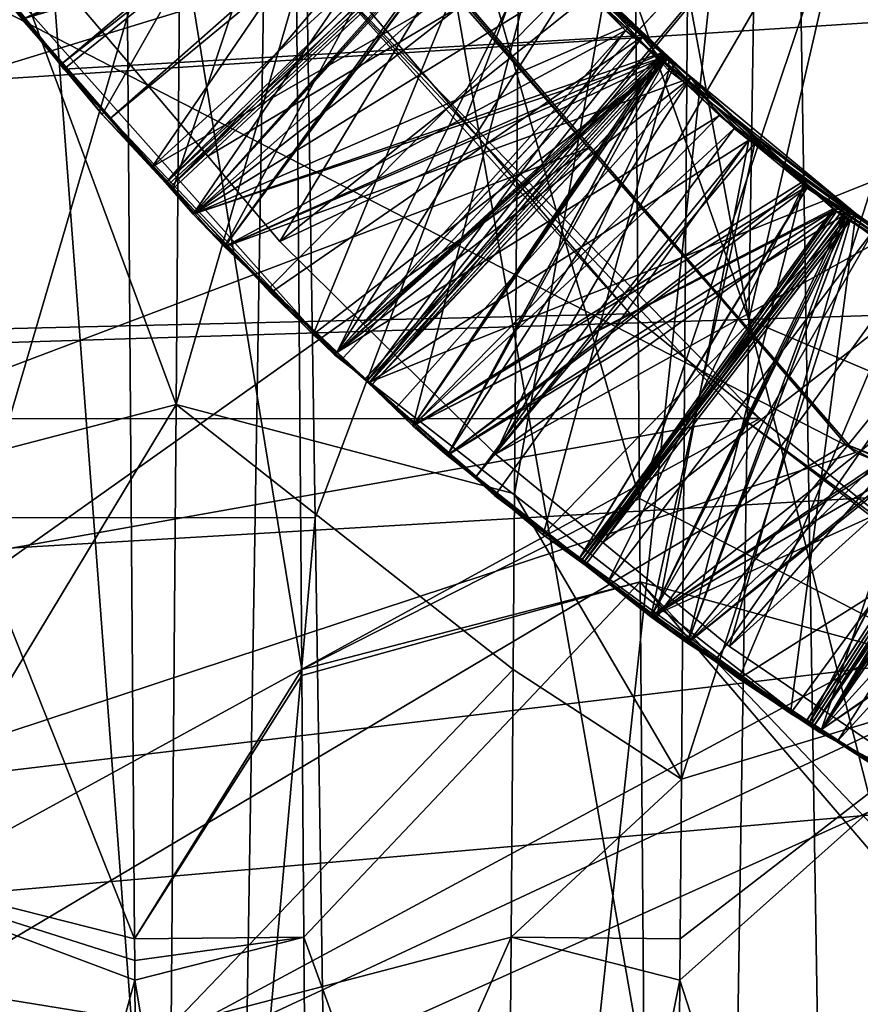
# Model space of a CAD drawing. Extents: x 0 to 200, y 18 to 95.
# Tile 101 of 256: x 71.447 to 71.944, y 45.383 to 45.965. Entities that reach past the tile are written whole.
import ezdxf

# ---------------------------------------------------------------- set-up
doc = ezdxf.new("R2010")
doc.units = 0

msp = doc.modelspace()

# ---------------------------------------------------------------- linework, layer by layer
for points in [[(71.752922, 47.947014, 259.75), (72.999992, 48.667015, 259.75), (72.999992, 45.787018, 259.75)], [(71.752922, 46.507015, 259.75), (71.752922, 47.947014, 259.75), (72.999992, 45.787018, 259.75)], [(71.910217, 47.897816, 35.525063), (71.611313, 47.227016, 36), (71.87812, 45.787487, 35.59948)], [(72.090141, 46.707184, 35.513985), (71.910217, 47.897816, 35.525063), (71.87812, 45.787487, 35.59948)], [(91.499992, 43.477016, 264.504822), (33.5, 47.227016, 263.5), (33.5, 43.477016, 264.504822)], [(91.499992, 47.227016, 263.5), (33.5, 47.227016, 263.5), (91.499992, 43.477016, 264.504822)], [(91.499992, 47.227016, 278.5), (91.499992, 43.477016, 277.495178), (33.5, 43.477016, 277.495178)], [(33.5, 47.227016, 278.5), (91.499992, 47.227016, 278.5), (33.5, 43.477016, 277.495178)], [(118.275154, 47.227016, 282.913177), (34.499989, 47.227016, 282.913177), (34.840733, 44.638824, 282.572418)], [(117.93441, 44.638824, 282.572418), (118.275154, 47.227016, 282.913177), (34.840733, 44.638824, 282.572418)], [(98.275146, 47.227016, 262.913177), (98.615891, 44.638824, 263.253906), (54.159252, 44.638824, 263.253906)], [(54.499992, 47.227016, 262.913177), (98.275146, 47.227016, 262.913177), (54.159252, 44.638824, 263.253906)], [(59.876041, 45.735664, 34.147179), (77.999992, 47.227016, 34), (77.999992, 43.96973, 34.450539)], [(59.999084, 47.070038, 34.001026), (77.999992, 47.227016, 34), (59.876041, 45.735664, 34.147179)], [(77.999992, 47.227016, 58), (59.879162, 45.749619, 57.857403), (77.999992, 43.96973, 57.549461)], [(77.999992, 47.227016, 58), (59.999996, 47.227016, 57.999981), (59.879162, 45.749619, 57.857403)], [(122.799995, 44.077702, 284.641174), (66.999992, 47.227016, 285), (66.999992, 44.077702, 284.641174)], [(122.799995, 47.227016, 285), (66.999992, 47.227016, 285), (122.799995, 44.077702, 284.641174)], [(68.999992, 47.227016, 262.75), (76.999992, 43.102016, 263.855286), (68.999992, 43.102016, 263.855286)], [(68.999992, 47.227016, 262.75), (76.999992, 47.227016, 262.75), (76.999992, 43.102016, 263.855286)], [(76.999992, 47.227016, 279.25), (68.999992, 47.227016, 279.25), (68.999992, 43.102016, 278.144714)], [(76.999992, 43.102016, 278.144714), (76.999992, 47.227016, 279.25), (68.999992, 43.102016, 278.144714)], [(69.499992, 47.227016, 281.899994), (74.999992, 47.227016, 281.899994), (69.499992, 44.268314, 281.490784)], [(74.999992, 47.227016, 281.899994), (74.999992, 44.326035, 281.237854), (69.499992, 44.268314, 281.490784)], [(71.611313, 47.227016, 36), (71.600845, 46.569599, 36.021633), (71.87812, 45.787487, 35.59948)], [(71.385971, 47.059006, 36.020214), (71.350555, 44.855007, 36.285393), (71.569328, 44.628239, 36.386425)], [(71.600845, 46.569599, 36.021633), (71.385971, 47.059006, 36.020214), (71.569328, 44.628239, 36.386425)], [(72.090141, 46.707184, 35.513985), (71.87812, 45.787487, 35.59948), (72.074692, 45.70406, 35.681686)], [(71.90168, 46.412975, 55.948936), (72.120453, 46.658791, 55.931633), (72.148376, 44.92104, 55.722553)], [(71.8666, 45.054192, 35.791309), (71.600845, 46.569599, 36.021633), (71.569328, 44.628239, 36.386425)], [(71.87812, 45.787487, 35.59948), (71.600845, 46.569599, 36.021633), (71.8666, 45.054192, 35.791309)], [(71.343918, 46.265179, 35.544235), (71.545898, 46.527771, 35.888931), (71.539658, 45.737431, 35.976738)], [(71.545898, 46.527771, 35.888931), (71.745415, 46.447762, 35.528957), (71.539658, 45.737431, 35.976738)], [(71.974983, 46.131866, 257.75), (71.752922, 46.507015, 257.75), (72.999992, 45.787018, 257.75)], [(71.752922, 46.507015, 259.75), (72.999992, 45.787018, 259.75), (72.999992, 45.787018, 257.75)], [(71.752922, 46.507015, 257.75), (71.752922, 46.507015, 259.75), (72.999992, 45.787018, 257.75)], [(71.539658, 45.737431, 35.976738), (71.745415, 46.447762, 35.528957), (71.739594, 45.684757, 35.617748)], [(71.745415, 46.447762, 35.528957), (71.844002, 46.262394, 35.544403), (71.739594, 45.684757, 35.617748)], [(71.807709, 46.423607, 56.094505), (71.607651, 46.394207, 56.464813), (71.813553, 45.681892, 56.035278)], [(72.008644, 46.262394, 56.455597), (71.807709, 46.423607, 56.094505), (71.813553, 45.681892, 56.035278)], [(71.611877, 46.311573, 56.460629), (71.90168, 46.412975, 55.948936), (71.621826, 45.670509, 56.329384)], [(71.621826, 45.670509, 56.329384), (71.90168, 46.412975, 55.948936), (71.647018, 44.047428, 55.997082)], [(71.90168, 46.412975, 55.948936), (71.937325, 44.217487, 55.536388), (71.647018, 44.047428, 55.997082)], [(71.90168, 46.412975, 55.948936), (72.148376, 44.92104, 55.722553), (71.937325, 44.217487, 55.536388)], [(71.784607, 45.889629, 260.186371), (71.343292, 46.403694, 260.131317), (69.499992, 44.268314, 260.509247)], [(71.343292, 46.403694, 260.131317), (71.784607, 45.889629, 260.186371), (71.783363, 45.889149, 257.0672)], [(71.360741, 46.371063, 257.026184), (71.343292, 46.403694, 260.131317), (71.783363, 45.889149, 257.0672)], [(71.607651, 46.394207, 56.464813), (71.508934, 46.22406, 56.450447), (71.613853, 45.580887, 56.370163)], [(71.813553, 45.681892, 56.035278), (71.607651, 46.394207, 56.464813), (71.613853, 45.580887, 56.370163)], [(71.387451, 46.381474, 260.283295), (71.527489, 46.140526, 260.305878), (69.199997, 45.729092, 260.354858)], [(71.360741, 46.371063, 257.026184), (71.783363, 45.889149, 257.0672), (66.999992, 44.077702, 257.358826)], [(71.416016, 46.172382, 56.441994), (71.611877, 46.311573, 56.460629), (71.423828, 45.670628, 56.332161)], [(71.423828, 45.670628, 56.332161), (71.611877, 46.311573, 56.460629), (71.621826, 45.670509, 56.329384)], [(71.529762, 46.142277, 262.318909), (71.425049, 46.305069, 262.298706), (69.199997, 45.254108, 262.475311)], [(71.343918, 46.265179, 35.544235), (71.539658, 45.737431, 35.976738), (71.339485, 45.685345, 35.621773)], [(71.739594, 45.684757, 35.617748), (71.844002, 46.262394, 35.544403), (71.838295, 45.516174, 35.644672)], [(72.008644, 46.262394, 56.455597), (71.813553, 45.681892, 56.035278), (72.013878, 45.578186, 56.363663)], [(71.844002, 46.262394, 35.544403), (72.042961, 46.153862, 35.90345), (71.838295, 45.516174, 35.644672)], [(71.508934, 46.22406, 56.450447), (71.309006, 46.25798, 56.088478), (71.311554, 45.933651, 56.070721)], [(71.508934, 46.22406, 56.450447), (71.311554, 45.933651, 56.070721), (71.515076, 45.421894, 56.342659)], [(71.613853, 45.580887, 56.370163), (71.508934, 46.22406, 56.450447), (71.515076, 45.421894, 56.342659)], [(72.042961, 46.153862, 35.90345), (72.038368, 45.576675, 36.007771), (71.838295, 45.516174, 35.644672)], [(71.430466, 45.990623, 258.665924), (71.631844, 46.147556, 258.517456), (71.495834, 45.908875, 258.671753)], [(71.495834, 45.908875, 258.671753), (71.631844, 46.147556, 258.517456), (71.537773, 45.865154, 258.67511)], [(71.631844, 46.147556, 258.517456), (71.729202, 46.043434, 258.526581), (71.537773, 45.865154, 258.67511)], [(71.624405, 45.995132, 262.337158), (71.529762, 46.142277, 262.318909), (69.199997, 45.254108, 262.475311)], [(71.527489, 46.140526, 260.305878), (71.569809, 46.067707, 260.312683), (69.199997, 45.729092, 260.354858)], [(71.974983, 46.131866, 262.75), (71.405266, 46.022911, 262.25), (71.633308, 45.766815, 262.25)], [(71.485527, 45.970089, 258.218109), (71.974983, 46.131866, 257.75), (71.558289, 45.884098, 258.222137)], [(71.558289, 45.884098, 258.222137), (71.974983, 46.131866, 257.75), (71.600876, 45.833755, 258.224518)], [(71.600876, 45.833755, 258.224518), (71.974983, 46.131866, 257.75), (71.650383, 45.784985, 258.22699)], [(71.974983, 46.131866, 262.75), (71.633308, 45.766815, 262.25), (71.653961, 45.750744, 262.25)], [(71.650383, 45.784985, 258.22699), (71.974983, 46.131866, 257.75), (71.670235, 45.765423, 258.227997)], [(72.18998, 45.964527, 262.75), (71.974983, 46.131866, 262.75), (71.653961, 45.750744, 262.25)], [(71.670235, 45.765423, 258.227997), (71.974983, 46.131866, 257.75), (71.728302, 45.708218, 258.230896)], [(71.974983, 46.131866, 257.75), (72.18998, 45.964527, 257.75), (71.728302, 45.708218, 258.230896)], [(71.405716, 46.023106, 262.163666), (71.668549, 46.104275, 262.021088), (71.471306, 45.938072, 262.169647)], [(71.677689, 46.101013, 261.849487), (71.43158, 45.986023, 261.697083), (71.525398, 45.877846, 261.705078)], [(71.668549, 46.104275, 262.021088), (71.673409, 46.097496, 262.021637), (71.471306, 45.938072, 262.169647)], [(71.717216, 46.05312, 261.853455), (71.677689, 46.101013, 261.849487), (71.525398, 45.877846, 261.705078)], [(71.471306, 45.938072, 262.169647), (71.673409, 46.097496, 262.021637), (71.473282, 45.935501, 262.16983)], [(71.673409, 46.097496, 262.021637), (71.815994, 45.955437, 262.034515), (71.473282, 45.935501, 262.16983)], [(71.673409, 46.097496, 262.021637), (71.717216, 46.05312, 261.853455), (71.815994, 45.955437, 262.034515)], [(71.700829, 46.071583, 261.151886), (71.43158, 45.986023, 260.997101), (71.54966, 45.849869, 261.007141)], [(71.448364, 45.965096, 261.467651), (71.692741, 46.075516, 261.323517), (71.500641, 45.906422, 261.472015)], [(71.692741, 46.075516, 261.323517), (71.69767, 46.069031, 261.324036), (71.500641, 45.906422, 261.472015)], [(71.742332, 46.020367, 261.156097), (71.700829, 46.071583, 261.151886), (71.54966, 45.849869, 261.007141)], [(71.569809, 46.067707, 260.312683), (71.807953, 45.79097, 260.346344), (69.199997, 45.729092, 260.354858)], [(71.702461, 46.066372, 260.452332), (71.43158, 45.986023, 260.297089), (71.533592, 45.868393, 260.305786)], [(71.448364, 45.965096, 260.767639), (71.701004, 46.065247, 260.624359), (71.534111, 45.868866, 260.774841)], [(71.500641, 45.906422, 261.472015), (71.69767, 46.069031, 261.324036), (71.568268, 45.830536, 261.477692)], [(71.717384, 46.04715, 260.453918), (71.702461, 46.066372, 260.452332), (71.533592, 45.868393, 260.305786)], [(71.701004, 46.065247, 260.624359), (71.723175, 46.044281, 260.626312), (71.534111, 45.868866, 260.774841)], [(71.69767, 46.069031, 261.324036), (71.843842, 45.930458, 261.336914), (71.568268, 45.830536, 261.477692)], [(71.569809, 46.067707, 260.312683), (71.624405, 45.995132, 262.337158), (71.807953, 45.79097, 260.346344)], [(71.69767, 46.069031, 261.324036), (71.775513, 45.988968, 261.159027), (71.843842, 45.930458, 261.336914)], [(71.75354, 46.009117, 261.857117), (71.717216, 46.05312, 261.853455), (71.525398, 45.877846, 261.705078)], [(71.717216, 46.05312, 261.853455), (71.75354, 46.009117, 261.857117), (71.815994, 45.955437, 262.034515)], [(71.715721, 46.049755, 259.053711), (71.43158, 45.986023, 258.897095), (71.535904, 45.865738, 258.905975)], [(71.448364, 45.965096, 259.367645), (71.715363, 46.049473, 259.225708), (71.536453, 45.866241, 259.375031)], [(71.721924, 46.042976, 260.454285), (71.717384, 46.04715, 260.453918), (71.533592, 45.868393, 260.305786)], [(71.719322, 46.045135, 259.054077), (71.715721, 46.049755, 259.053711), (71.535904, 45.865738, 258.905975)], [(71.715363, 46.049473, 259.225708), (71.724396, 46.04113, 259.226501), (71.536453, 45.866241, 259.375031)], [(71.722664, 46.0415, 259.754395), (71.43158, 45.986023, 259.597107), (71.534752, 45.867058, 259.605896)], [(71.448364, 45.965096, 260.067657), (71.727005, 46.045403, 259.926392), (71.535278, 45.86755, 260.074951)], [(71.721924, 46.042976, 260.454285), (71.533592, 45.868393, 260.305786), (71.54966, 45.849869, 260.307159)], [(71.534111, 45.868866, 260.774841), (71.723175, 46.044281, 260.626312), (71.568268, 45.830536, 260.777679)], [(71.722664, 46.0415, 259.754395), (71.534752, 45.867058, 259.605896), (71.54966, 45.849869, 259.607147)], [(71.535278, 45.86755, 260.074951), (71.727005, 46.045403, 259.926392), (71.568268, 45.830536, 260.077698)], [(71.724068, 46.040779, 259.054504), (71.719322, 46.045135, 259.054077), (71.535904, 45.865738, 258.905975)], [(71.536453, 45.866241, 259.375031), (71.724396, 46.04113, 259.226501), (71.568268, 45.830536, 259.377686)], [(71.537773, 45.865154, 258.67511), (71.729202, 46.043434, 258.526581), (71.620598, 45.77882, 258.681793)], [(71.827873, 45.945602, 260.463501), (71.721924, 46.042976, 260.454285), (71.54966, 45.849869, 260.307159)], [(71.808853, 45.962372, 259.761871), (71.722664, 46.0415, 259.754395), (71.54966, 45.849869, 259.607147)], [(71.727005, 46.045403, 259.926392), (71.805168, 45.958366, 259.933899), (71.568268, 45.830536, 260.077698)], [(71.723175, 46.044281, 260.626312), (71.827782, 45.94537, 260.635498), (71.568268, 45.830536, 260.777679)], [(71.724396, 46.04113, 259.226501), (71.830139, 45.943485, 259.235718), (71.568268, 45.830536, 259.377686)], [(71.729202, 46.043434, 258.526581), (71.827492, 45.938324, 258.535797), (71.620598, 45.77882, 258.681793)], [(71.723175, 46.044281, 260.626312), (71.721924, 46.042976, 260.454285), (71.827782, 45.94537, 260.635498)], [(71.721924, 46.042976, 260.454285), (71.827873, 45.945602, 260.463501), (71.827782, 45.94537, 260.635498)], [(71.727005, 46.045403, 259.926392), (71.722664, 46.0415, 259.754395), (71.805168, 45.958366, 259.933899)], [(71.722664, 46.0415, 259.754395), (71.808853, 45.962372, 259.761871), (71.805168, 45.958366, 259.933899)], [(71.724396, 46.04113, 259.226501), (71.724068, 46.040779, 259.054504), (71.830139, 45.943485, 259.235718)], [(71.729202, 46.043434, 258.526581), (71.724724, 46.039242, 258.354584), (71.827492, 45.938324, 258.535797)], [(71.724724, 46.039242, 258.354584), (71.485527, 45.970089, 258.218109), (71.558289, 45.884098, 258.222137)], [(71.724068, 46.040779, 259.054504), (71.535904, 45.865738, 258.905975), (71.54966, 45.849869, 258.907166)], [(71.830132, 45.943501, 259.06369), (71.724068, 46.040779, 259.054504), (71.54966, 45.849869, 258.907166)], [(71.724724, 46.039242, 258.354584), (71.558289, 45.884098, 258.222137), (71.600876, 45.833755, 258.224518)], [(71.83091, 45.942104, 258.3638), (71.724724, 46.039242, 258.354584), (71.600876, 45.833755, 258.224518)], [(71.724068, 46.040779, 259.054504), (71.830132, 45.943501, 259.06369), (71.830139, 45.943485, 259.235718)], [(71.724724, 46.039242, 258.354584), (71.83091, 45.942104, 258.3638), (71.827492, 45.938324, 258.535797)], [(71.405266, 46.022911, 262.25), (71.405716, 46.023106, 262.163666), (71.471306, 45.938072, 262.169647)], [(71.405266, 46.022911, 262.25), (71.473282, 45.935501, 262.16983), (71.633308, 45.766815, 262.25)], [(71.405266, 46.022911, 262.25), (71.471306, 45.938072, 262.169647), (71.473282, 45.935501, 262.16983)], [(71.775513, 45.988968, 261.159027), (71.742332, 46.020367, 261.156097), (71.54966, 45.849869, 261.007141)], [(71.75354, 46.009117, 261.857117), (71.525398, 45.877846, 261.705078), (71.54966, 45.849869, 261.707153)], [(71.75354, 46.009117, 261.857117), (71.54966, 45.849869, 261.707153), (71.634583, 45.768143, 261.713715)], [(71.75354, 46.009117, 261.857117), (71.634583, 45.768143, 261.713715), (71.679527, 45.724899, 261.717194)], [(71.869431, 45.900551, 261.867279), (71.75354, 46.009117, 261.857117), (71.679527, 45.724899, 261.717194)], [(71.815994, 45.955437, 262.034515), (71.75354, 46.009117, 261.857117), (71.869431, 45.900551, 261.867279)], [(71.874214, 45.729443, 262.37912), (71.624405, 45.995132, 262.337158), (69.199997, 45.254108, 262.475311)], [(71.624405, 45.995132, 262.337158), (71.874214, 45.729443, 262.37912), (71.884659, 45.729164, 260.355377)], [(71.807953, 45.79097, 260.346344), (71.624405, 45.995132, 262.337158), (71.884659, 45.729164, 260.355377)], [(71.43158, 45.986023, 258.897095), (71.430466, 45.990623, 258.665924), (71.495834, 45.908875, 258.671753)], [(71.775513, 45.988968, 261.159027), (71.54966, 45.849869, 261.007141), (71.594894, 45.806335, 261.010651)], [(71.775513, 45.988968, 261.159027), (71.594894, 45.806335, 261.010651), (71.634583, 45.768143, 261.013702)], [(71.860863, 45.908176, 261.166534), (71.775513, 45.988968, 261.159027), (71.634583, 45.768143, 261.013702)], [(71.843842, 45.930458, 261.336914), (71.775513, 45.988968, 261.159027), (71.860863, 45.908176, 261.166534)], [(71.43158, 45.986023, 260.997101), (71.534111, 45.868866, 260.774841), (71.54966, 45.849869, 261.007141)], [(71.43158, 45.986023, 258.897095), (71.495834, 45.908875, 258.671753), (71.535904, 45.865738, 258.905975)], [(71.43158, 45.986023, 259.597107), (71.448364, 45.965096, 259.367645), (71.534752, 45.867058, 259.605896)], [(71.43158, 45.986023, 260.297089), (71.448364, 45.965096, 260.067657), (71.533592, 45.868393, 260.305786)], [(71.43158, 45.986023, 260.997101), (71.448364, 45.965096, 260.767639), (71.534111, 45.868866, 260.774841)], [(71.43158, 45.986023, 261.697083), (71.448364, 45.965096, 261.467651), (71.525398, 45.877846, 261.705078)], [(71.534752, 45.867058, 259.605896), (71.448364, 45.965096, 259.367645), (71.536453, 45.866241, 259.375031)], [(71.533592, 45.868393, 260.305786), (71.448364, 45.965096, 260.067657), (71.535278, 45.86755, 260.074951)], [(71.448364, 45.965096, 261.467651), (71.500641, 45.906422, 261.472015), (71.525398, 45.877846, 261.705078)], [(71.808853, 45.962372, 259.761871), (71.54966, 45.849869, 259.607147), (71.634583, 45.768143, 259.613708)], [(71.828667, 45.94418, 259.763611), (71.808853, 45.962372, 259.761871), (71.634583, 45.768143, 259.613708)], [(72.18998, 45.964527, 262.75), (71.653961, 45.750744, 262.25), (71.919975, 45.543697, 262.25)], [(71.728302, 45.708218, 258.230896), (72.18998, 45.964527, 257.75), (71.791893, 45.655998, 258.233826)], [(71.791893, 45.655998, 258.233826), (72.18998, 45.964527, 257.75), (71.866768, 45.594517, 258.237274)], [(71.805168, 45.958366, 259.933899), (71.808853, 45.962372, 259.761871), (71.826164, 45.941673, 259.935608)], [(71.808853, 45.962372, 259.761871), (71.828667, 45.94418, 259.763611), (71.826164, 45.941673, 259.935608)], [(71.866768, 45.594517, 258.237274), (72.18998, 45.964527, 257.75), (71.922493, 45.556622, 258.239655)], [(72.18998, 45.964527, 262.75), (71.919975, 45.543697, 262.25), (71.948357, 45.528938, 262.25)], [(71.922493, 45.556622, 258.239655), (72.18998, 45.964527, 257.75), (71.926559, 45.55386, 258.239838)], [(71.926559, 45.55386, 258.239838), (72.18998, 45.964527, 257.75), (72.015167, 45.493607, 258.243622)], [(71.473282, 45.935501, 262.16983), (71.815994, 45.955437, 262.034515), (71.595383, 45.803486, 262.17984)], [(71.568268, 45.830536, 260.077698), (71.805168, 45.958366, 259.933899), (71.634705, 45.768299, 260.082764)], [(71.595383, 45.803486, 262.17984), (71.815994, 45.955437, 262.034515), (71.638176, 45.764816, 262.183044)], [(71.634705, 45.768299, 260.082764), (71.805168, 45.958366, 259.933899), (71.652695, 45.751442, 260.084137)], [(71.638176, 45.764816, 262.183044), (71.815994, 45.955437, 262.034515), (71.653984, 45.750526, 262.184235)], [(71.805168, 45.958366, 259.933899), (71.826164, 45.941673, 259.935608), (71.652695, 45.751442, 260.084137)], [(71.815994, 45.955437, 262.034515), (71.87812, 45.893539, 262.040131), (71.653984, 45.750526, 262.184235)], [(71.815994, 45.955437, 262.034515), (71.869431, 45.900551, 261.867279), (71.87812, 45.893539, 262.040131)], [(71.827873, 45.945602, 260.463501), (71.54966, 45.849869, 260.307159), (71.634583, 45.768143, 260.313721)], [(71.830132, 45.943501, 259.06369), (71.54966, 45.849869, 258.907166), (71.634583, 45.768143, 258.913696)], [(71.568268, 45.830536, 260.777679), (71.827782, 45.94537, 260.635498), (71.634705, 45.768299, 260.782776)], [(71.568268, 45.830536, 259.377686), (71.830139, 45.943485, 259.235718), (71.634705, 45.768299, 259.382751)], [(71.827873, 45.945602, 260.463501), (71.634583, 45.768143, 260.313721), (71.65107, 45.752281, 260.314972)], [(71.828667, 45.94418, 259.763611), (71.634583, 45.768143, 259.613708), (71.652344, 45.751049, 259.615082)], [(71.830132, 45.943501, 259.06369), (71.634583, 45.768143, 258.913696), (71.653618, 45.749825, 258.915192)], [(71.634705, 45.768299, 260.782776), (71.827782, 45.94537, 260.635498), (71.651398, 45.752655, 260.784027)], [(71.634705, 45.768299, 259.382751), (71.830139, 45.943485, 259.235718), (71.653976, 45.750237, 259.384247)], [(71.827873, 45.945602, 260.463501), (71.65107, 45.752281, 260.314972), (71.679527, 45.724899, 260.3172)], [(71.651398, 45.752655, 260.784027), (71.827782, 45.94537, 260.635498), (71.699791, 45.707317, 260.78775)], [(71.828667, 45.94418, 259.763611), (71.652344, 45.751049, 259.615082), (71.679527, 45.724899, 259.617188)], [(71.830132, 45.943501, 259.06369), (71.653618, 45.749825, 258.915192), (71.679527, 45.724899, 258.917175)], [(71.653976, 45.750237, 259.384247), (71.830139, 45.943485, 259.235718), (71.699791, 45.707317, 259.387756)], [(71.91346, 45.866951, 260.470947), (71.827873, 45.945602, 260.463501), (71.679527, 45.724899, 260.3172)], [(71.927948, 45.853027, 259.772247), (71.828667, 45.94418, 259.763611), (71.679527, 45.724899, 259.617188)], [(71.929092, 45.852734, 259.072296), (71.830132, 45.943501, 259.06369), (71.679527, 45.724899, 258.917175)], [(71.827782, 45.94537, 260.635498), (71.912186, 45.865562, 260.642944), (71.699791, 45.707317, 260.78775)], [(71.830139, 45.943485, 259.235718), (71.928787, 45.852398, 259.244293), (71.699791, 45.707317, 259.387756)], [(71.826164, 45.941673, 259.935608), (71.828667, 45.94418, 259.763611), (71.927948, 45.853027, 259.772247)], [(71.827782, 45.94537, 260.635498), (71.827873, 45.945602, 260.463501), (71.912186, 45.865562, 260.642944)], [(71.827873, 45.945602, 260.463501), (71.91346, 45.866951, 260.470947), (71.912186, 45.865562, 260.642944)], [(71.830139, 45.943485, 259.235718), (71.830132, 45.943501, 259.06369), (71.928787, 45.852398, 259.244293)], [(71.830132, 45.943501, 259.06369), (71.929092, 45.852734, 259.072296), (71.928787, 45.852398, 259.244293)], [(71.83091, 45.942104, 258.3638), (71.600876, 45.833755, 258.224518), (71.650383, 45.784985, 258.22699)], [(71.620598, 45.77882, 258.681793), (71.827492, 45.938324, 258.535797), (71.633781, 45.767353, 258.68277)], [(71.633781, 45.767353, 258.68277), (71.827492, 45.938324, 258.535797), (71.655022, 45.748871, 258.684326)], [(71.83091, 45.942104, 258.3638), (71.650383, 45.784985, 258.22699), (71.670235, 45.765423, 258.227997)], [(71.652695, 45.751442, 260.084137), (71.826164, 45.941673, 259.935608), (71.699791, 45.707317, 260.087738)], [(71.827492, 45.938324, 258.535797), (71.830864, 45.934727, 258.536133), (71.655022, 45.748871, 258.684326)], [(71.834557, 45.938766, 258.364136), (71.83091, 45.942104, 258.3638), (71.670235, 45.765423, 258.227997)], [(71.834557, 45.938766, 258.364136), (71.670235, 45.765423, 258.227997), (71.728302, 45.708218, 258.230896)], [(71.826164, 45.941673, 259.935608), (71.938843, 45.852074, 259.944824), (71.699791, 45.707317, 260.087738)], [(71.929871, 45.851582, 258.372375), (71.834557, 45.938766, 258.364136), (71.728302, 45.708218, 258.230896)], [(71.826164, 45.941673, 259.935608), (71.927948, 45.853027, 259.772247), (71.938843, 45.852074, 259.944824)], [(71.827492, 45.938324, 258.535797), (71.83091, 45.942104, 258.3638), (71.830864, 45.934727, 258.536133)], [(71.83091, 45.942104, 258.3638), (71.834557, 45.938766, 258.364136), (71.830864, 45.934727, 258.536133)], [(71.830864, 45.934727, 258.536133), (71.834557, 45.938766, 258.364136), (71.941292, 45.850399, 258.545013)], [(71.834557, 45.938766, 258.364136), (71.929871, 45.851582, 258.372375), (71.941292, 45.850399, 258.545013)], [(71.311554, 45.933651, 56.070721), (71.315247, 45.472443, 55.982044), (71.515076, 45.421894, 56.342659)], [(71.473282, 45.935501, 262.16983), (71.595383, 45.803486, 262.17984), (71.633308, 45.766815, 262.25)], [(71.655022, 45.748871, 258.684326), (71.830864, 45.934727, 258.536133), (71.756569, 45.660522, 258.691833)], [(71.830864, 45.934727, 258.536133), (71.941292, 45.850399, 258.545013), (71.756569, 45.660522, 258.691833)], [(71.568268, 45.830536, 261.477692), (71.843842, 45.930458, 261.336914), (71.634705, 45.768299, 261.482758)], [(71.634705, 45.768299, 261.482758), (71.843842, 45.930458, 261.336914), (71.669739, 45.73547, 261.485443)], [(71.669739, 45.73547, 261.485443), (71.843842, 45.930458, 261.336914), (71.699791, 45.707317, 261.487732)], [(71.843842, 45.930458, 261.336914), (71.910156, 45.867596, 261.342773), (71.699791, 45.707317, 261.487732)], [(71.843842, 45.930458, 261.336914), (71.860863, 45.908176, 261.166534), (71.910156, 45.867596, 261.342773)], [(71.535904, 45.865738, 258.905975), (71.495834, 45.908875, 258.671753), (71.537773, 45.865154, 258.67511)], [(71.860863, 45.908176, 261.166534), (71.634583, 45.768143, 261.013702), (71.679527, 45.724899, 261.017181)], [(71.912422, 45.870693, 261.170624), (71.860863, 45.908176, 261.166534), (71.679527, 45.724899, 261.017181)], [(71.860863, 45.908176, 261.166534), (71.912422, 45.870693, 261.170624), (71.910156, 45.867596, 261.342773)], [(71.54966, 45.849869, 261.707153), (71.500641, 45.906422, 261.472015), (71.568268, 45.830536, 261.477692)], [(71.525398, 45.877846, 261.705078), (71.500641, 45.906422, 261.472015), (71.54966, 45.849869, 261.707153)], [(71.869431, 45.900551, 261.867279), (71.679527, 45.724899, 261.717194), (71.716873, 45.694935, 261.719849)], [(71.878502, 45.894051, 261.867981), (71.869431, 45.900551, 261.867279), (71.716873, 45.694935, 261.719849)], [(71.869431, 45.900551, 261.867279), (71.878502, 45.894051, 261.867981), (71.87812, 45.893539, 262.040131)], [(71.653984, 45.750526, 262.184235), (71.87812, 45.893539, 262.040131), (71.728081, 45.683559, 262.189819)], [(71.88166, 45.891785, 261.868225), (71.878502, 45.894051, 261.867981), (71.716873, 45.694935, 261.719849)], [(71.88166, 45.891785, 261.868225), (71.716873, 45.694935, 261.719849), (71.820107, 45.612125, 261.727234)], [(71.728081, 45.683559, 262.189819), (71.87812, 45.893539, 262.040131), (71.823654, 45.611805, 262.196472)], [(72.069283, 45.757256, 261.882996), (71.88166, 45.891785, 261.868225), (71.820107, 45.612125, 261.727234)], [(71.87812, 45.893539, 262.040131), (71.977455, 45.823151, 262.047913), (71.823654, 45.611805, 262.196472)], [(71.87812, 45.893539, 262.040131), (71.878502, 45.894051, 261.867981), (71.88166, 45.891785, 261.868225)], [(71.87812, 45.893539, 262.040131), (71.88166, 45.891785, 261.868225), (71.977455, 45.823151, 262.047913)], [(71.977455, 45.823151, 262.047913), (71.88166, 45.891785, 261.868225), (72.069283, 45.757256, 261.882996)], [(71.783363, 45.889149, 257.0672), (71.941216, 45.709156, 257.08252), (66.999992, 44.077702, 257.358826)], [(71.935303, 45.714088, 260.2052), (71.784607, 45.889629, 260.186371), (69.499992, 44.268314, 260.509247)], [(71.783363, 45.889149, 257.0672), (71.784607, 45.889629, 260.186371), (71.941216, 45.709156, 257.08252)], [(71.784607, 45.889629, 260.186371), (71.935303, 45.714088, 260.2052), (71.941216, 45.709156, 257.08252)], [(71.533592, 45.868393, 260.305786), (71.535278, 45.86755, 260.074951), (71.54966, 45.849869, 260.307159)], [(71.54966, 45.849869, 261.007141), (71.534111, 45.868866, 260.774841), (71.568268, 45.830536, 260.777679)], [(71.534752, 45.867058, 259.605896), (71.536453, 45.866241, 259.375031), (71.54966, 45.849869, 259.607147)], [(71.54966, 45.849869, 260.307159), (71.535278, 45.86755, 260.074951), (71.568268, 45.830536, 260.077698)], [(71.912422, 45.870693, 261.170624), (71.679527, 45.724899, 261.017181), (71.794777, 45.632442, 261.025421)], [(71.91346, 45.866951, 260.470947), (71.679527, 45.724899, 260.3172), (71.777634, 45.646194, 260.324188)], [(71.699791, 45.707317, 261.487732), (71.910156, 45.867596, 261.342773), (71.841881, 45.596443, 261.497772)], [(71.931816, 45.850079, 260.472534), (71.91346, 45.866951, 260.470947), (71.777634, 45.646194, 260.324188)], [(71.952614, 45.841469, 261.173798), (71.912422, 45.870693, 261.170624), (71.794777, 45.632442, 261.025421)], [(71.910156, 45.867596, 261.342773), (72.00811, 45.80162, 261.350342), (71.841881, 45.596443, 261.497772)], [(71.910156, 45.867596, 261.342773), (71.912422, 45.870693, 261.170624), (71.952614, 45.841469, 261.173798)], [(71.910156, 45.867596, 261.342773), (71.952614, 45.841469, 261.173798), (72.00811, 45.80162, 261.350342)], [(71.912186, 45.865562, 260.642944), (71.91346, 45.866951, 260.470947), (71.93515, 45.850159, 260.644714)], [(71.93515, 45.850159, 260.644714), (71.91346, 45.866951, 260.470947), (71.931816, 45.850079, 260.472534)], [(71.535904, 45.865738, 258.905975), (71.537773, 45.865154, 258.67511), (71.54966, 45.849869, 258.907166)], [(71.54966, 45.849869, 259.607147), (71.536453, 45.866241, 259.375031), (71.568268, 45.830536, 259.377686)], [(71.54966, 45.849869, 258.907166), (71.537773, 45.865154, 258.67511), (71.620598, 45.77882, 258.681793)], [(71.699791, 45.707317, 260.78775), (71.912186, 45.865562, 260.642944), (71.777809, 45.646439, 260.793243)], [(71.912186, 45.865562, 260.642944), (71.93515, 45.850159, 260.644714), (71.777809, 45.646439, 260.793243)], [(71.54966, 45.849869, 258.907166), (71.620598, 45.77882, 258.681793), (71.634583, 45.768143, 258.913696)], [(71.54966, 45.849869, 259.607147), (71.568268, 45.830536, 259.377686), (71.634583, 45.768143, 259.613708)], [(71.54966, 45.849869, 260.307159), (71.568268, 45.830536, 260.077698), (71.634583, 45.768143, 260.313721)], [(71.54966, 45.849869, 261.707153), (71.568268, 45.830536, 261.477692), (71.634583, 45.768143, 261.713715)], [(71.54966, 45.849869, 261.007141), (71.568268, 45.830536, 260.777679), (71.594894, 45.806335, 261.010651)], [(71.927948, 45.853027, 259.772247), (71.679527, 45.724899, 259.617188), (71.779015, 45.645092, 259.624298)], [(71.929092, 45.852734, 259.072296), (71.679527, 45.724899, 258.917175), (71.780388, 45.643982, 258.924377)], [(71.699791, 45.707317, 259.387756), (71.928787, 45.852398, 259.244293), (71.780594, 45.644268, 259.393463)], [(71.699791, 45.707317, 260.087738), (71.938843, 45.852074, 259.944824), (71.77919, 45.645359, 260.093353)], [(71.929871, 45.851582, 258.372375), (71.728302, 45.708218, 258.230896), (71.791893, 45.655998, 258.233826)], [(71.756569, 45.660522, 258.691833), (71.941292, 45.850399, 258.545013), (71.781433, 45.642551, 258.693542)], [(71.93409, 45.848598, 260.472717), (71.931816, 45.850079, 260.472534), (71.777634, 45.646194, 260.324188)], [(71.777809, 45.646439, 260.793243), (71.93515, 45.850159, 260.644714), (71.841881, 45.596443, 260.797791)], [(71.935555, 45.848053, 259.772827), (71.927948, 45.853027, 259.772247), (71.779015, 45.645092, 259.624298)], [(71.77919, 45.645359, 260.093353), (71.938843, 45.852074, 259.944824), (71.841881, 45.596443, 260.097778)], [(71.933418, 45.848766, 259.072662), (71.929092, 45.852734, 259.072296), (71.780388, 45.643982, 258.924377)], [(71.928787, 45.852398, 259.244293), (71.936806, 45.84716, 259.244904), (71.780594, 45.644268, 259.393463)], [(71.781433, 45.642551, 258.693542), (71.941292, 45.850399, 258.545013), (71.902641, 45.554947, 258.701874)], [(71.938049, 45.846249, 258.373016), (71.929871, 45.851582, 258.372375), (71.791893, 45.655998, 258.233826)], [(71.938843, 45.852074, 259.944824), (72.032608, 45.777508, 259.952484), (71.841881, 45.596443, 260.097778)], [(71.93515, 45.850159, 260.644714), (72.054703, 45.769955, 260.653931), (71.841881, 45.596443, 260.797791)], [(71.941292, 45.850399, 258.545013), (72.055672, 45.763062, 258.55423), (71.902641, 45.554947, 258.701874)], [(71.938843, 45.852074, 259.944824), (71.927948, 45.853027, 259.772247), (71.935555, 45.848053, 259.772827)], [(71.928787, 45.852398, 259.244293), (71.929092, 45.852734, 259.072296), (71.933418, 45.848766, 259.072662)], [(71.928787, 45.852398, 259.244293), (71.933418, 45.848766, 259.072662), (71.936806, 45.84716, 259.244904)], [(71.941292, 45.850399, 258.545013), (71.929871, 45.851582, 258.372375), (71.938049, 45.846249, 258.373016)], [(71.93515, 45.850159, 260.644714), (71.931816, 45.850079, 260.472534), (71.93409, 45.848598, 260.472717)], [(71.93515, 45.850159, 260.644714), (71.93409, 45.848598, 260.472717), (72.054703, 45.769955, 260.653931)], [(71.938843, 45.852074, 259.944824), (71.935555, 45.848053, 259.772827), (72.032608, 45.777508, 259.952484)], [(71.941292, 45.850399, 258.545013), (71.938049, 45.846249, 258.373016), (72.058617, 45.767658, 258.382233)], [(71.941292, 45.850399, 258.545013), (72.058617, 45.767658, 258.382233), (72.055672, 45.763062, 258.55423)], [(71.93409, 45.848598, 260.472717), (71.777634, 45.646194, 260.324188), (71.820107, 45.612125, 260.32724)], [(71.935555, 45.848053, 259.772827), (71.779015, 45.645092, 259.624298), (71.820107, 45.612125, 259.627228)], [(71.936539, 45.846745, 259.072906), (71.933418, 45.848766, 259.072662), (71.780388, 45.643982, 258.924377)], [(71.936539, 45.846745, 259.072906), (71.780388, 45.643982, 258.924377), (71.820107, 45.612125, 258.927216)], [(71.780594, 45.644268, 259.393463), (71.936806, 45.84716, 259.244904), (71.841881, 45.596443, 259.397797)], [(71.938049, 45.846249, 258.373016), (71.791893, 45.655998, 258.233826), (71.866768, 45.594517, 258.237274)], [(72.054726, 45.770153, 260.481934), (71.93409, 45.848598, 260.472717), (71.820107, 45.612125, 260.32724)], [(72.035866, 45.782482, 259.780487), (71.935555, 45.848053, 259.772827), (71.820107, 45.612125, 259.627228)], [(72.057312, 45.768528, 259.082123), (71.936539, 45.846745, 259.072906), (71.820107, 45.612125, 258.927216)], [(71.936806, 45.84716, 259.244904), (72.057312, 45.76849, 259.25412), (71.841881, 45.596443, 259.397797)], [(72.058617, 45.767658, 258.382233), (71.938049, 45.846249, 258.373016), (71.866768, 45.594517, 258.237274)], [(71.936806, 45.84716, 259.244904), (71.933418, 45.848766, 259.072662), (71.936539, 45.846745, 259.072906)], [(71.93409, 45.848598, 260.472717), (72.054726, 45.770153, 260.481934), (72.054703, 45.769955, 260.653931)], [(71.935555, 45.848053, 259.772827), (72.035866, 45.782482, 259.780487), (72.032608, 45.777508, 259.952484)], [(71.936806, 45.84716, 259.244904), (71.936539, 45.846745, 259.072906), (72.057312, 45.76849, 259.25412)], [(71.936539, 45.846745, 259.072906), (72.057312, 45.768528, 259.082123), (72.057312, 45.76849, 259.25412)], [(71.952614, 45.841469, 261.173798), (71.794777, 45.632442, 261.025421), (71.820107, 45.612125, 261.027222)], [(72.096046, 45.737186, 261.18515), (71.952614, 45.841469, 261.173798), (71.820107, 45.612125, 261.027222)], [(71.568268, 45.830536, 259.377686), (71.634705, 45.768299, 259.382751), (71.634583, 45.768143, 259.613708)], [(71.568268, 45.830536, 260.077698), (71.634705, 45.768299, 260.082764), (71.634583, 45.768143, 260.313721)], [(71.568268, 45.830536, 261.477692), (71.634705, 45.768299, 261.482758), (71.634583, 45.768143, 261.713715)], [(71.594894, 45.806335, 261.010651), (71.568268, 45.830536, 260.777679), (71.634705, 45.768299, 260.782776)], [(71.823654, 45.611805, 262.196472), (71.977455, 45.823151, 262.047913), (71.872124, 45.57542, 262.19986)], [(71.977455, 45.823151, 262.047913), (72.113495, 45.726765, 262.058594), (71.872124, 45.57542, 262.19986)], [(71.594894, 45.806335, 261.010651), (71.634705, 45.768299, 260.782776), (71.634583, 45.768143, 261.013702)], [(71.633308, 45.766815, 262.25), (71.595383, 45.803486, 262.17984), (71.638176, 45.764816, 262.183044)], [(71.841881, 45.596443, 261.497772), (72.00811, 45.80162, 261.350342), (71.858147, 45.585957, 261.498871)], [(71.858147, 45.585957, 261.498871), (72.00811, 45.80162, 261.350342), (71.921074, 45.545399, 261.503052)], [(72.00811, 45.80162, 261.350342), (72.150467, 45.705734, 261.361298), (71.921074, 45.545399, 261.503052)], [(71.807953, 45.79097, 260.346344), (71.884659, 45.729164, 260.355377), (69.199997, 45.729092, 260.354858)], [(71.87812, 45.787487, 35.59948), (71.8666, 45.054192, 35.791309), (72.064583, 45.048645, 35.79126)], [(72.074692, 45.70406, 35.681686), (71.87812, 45.787487, 35.59948), (72.064583, 45.048645, 35.79126)], [(72.035866, 45.782482, 259.780487), (71.820107, 45.612125, 259.627228), (71.91391, 45.549873, 259.633514)], [(72.056015, 45.769302, 259.782013), (72.035866, 45.782482, 259.780487), (71.91391, 45.549873, 259.633514)], [(71.634583, 45.768143, 258.913696), (71.620598, 45.77882, 258.681793), (71.633781, 45.767353, 258.68277)], [(71.841881, 45.596443, 260.097778), (72.032608, 45.777508, 259.952484), (71.913956, 45.549988, 260.10257)], [(72.032608, 45.777508, 259.952484), (72.053627, 45.765888, 259.95401), (71.913956, 45.549988, 260.10257)], [(71.634583, 45.768143, 258.913696), (71.633781, 45.767353, 258.68277), (71.653618, 45.749825, 258.915192)], [(71.634583, 45.768143, 261.713715), (71.634705, 45.768299, 261.482758), (71.669739, 45.73547, 261.485443)], [(71.634583, 45.768143, 259.613708), (71.634705, 45.768299, 259.382751), (71.652344, 45.751049, 259.615082)], [(71.634583, 45.768143, 260.313721), (71.634705, 45.768299, 260.082764), (71.65107, 45.752281, 260.314972)], [(71.634583, 45.768143, 261.013702), (71.634705, 45.768299, 260.782776), (71.651398, 45.752655, 260.784027)], [(71.634583, 45.768143, 261.013702), (71.651398, 45.752655, 260.784027), (71.679527, 45.724899, 261.017181)], [(71.634583, 45.768143, 261.713715), (71.669739, 45.73547, 261.485443), (71.679527, 45.724899, 261.717194)], [(71.652344, 45.751049, 259.615082), (71.634705, 45.768299, 259.382751), (71.653976, 45.750237, 259.384247)], [(71.65107, 45.752281, 260.314972), (71.634705, 45.768299, 260.082764), (71.652695, 45.751442, 260.084137)], [(72.054726, 45.770153, 260.481934), (71.820107, 45.612125, 260.32724), (71.912453, 45.550842, 260.333405)], [(72.057312, 45.768528, 259.082123), (71.820107, 45.612125, 258.927216), (71.915382, 45.548901, 258.933594)], [(71.841881, 45.596443, 260.797791), (72.054703, 45.769955, 260.653931), (71.912483, 45.550934, 260.80246)], [(71.841881, 45.596443, 259.397797), (72.057312, 45.76849, 259.25412), (71.915436, 45.549034, 259.402649)], [(72.054726, 45.770153, 260.481934), (71.912453, 45.550842, 260.333405), (71.920967, 45.545189, 260.333984)], [(71.912483, 45.550934, 260.80246), (72.054703, 45.769955, 260.653931), (71.921074, 45.545399, 260.80304)], [(72.056015, 45.769302, 259.782013), (71.91391, 45.549873, 259.633514), (71.920967, 45.545189, 259.633972)], [(72.057312, 45.768528, 259.082123), (71.915382, 45.548901, 258.933594), (71.920967, 45.545189, 258.93396)], [(71.915436, 45.549034, 259.402649), (72.057312, 45.76849, 259.25412), (71.921074, 45.545399, 259.403046)], [(72.054726, 45.770153, 260.481934), (71.920967, 45.545189, 260.333984), (71.970276, 45.512466, 260.33728)], [(72.056015, 45.769302, 259.782013), (71.920967, 45.545189, 259.633972), (71.970276, 45.512466, 259.637268)], [(72.057312, 45.768528, 259.082123), (71.920967, 45.545189, 258.93396), (71.970276, 45.512466, 258.937256)], [(72.054703, 45.769955, 260.653931), (72.153427, 45.703735, 260.66153), (71.921074, 45.545399, 260.80304)], [(71.921074, 45.545399, 259.403046), (72.057312, 45.76849, 259.25412), (71.993362, 45.498806, 259.407837)], [(71.633308, 45.766815, 262.25), (71.638176, 45.764816, 262.183044), (71.653961, 45.750744, 262.25)], [(71.653618, 45.749825, 258.915192), (71.633781, 45.767353, 258.68277), (71.655022, 45.748871, 258.684326)], [(71.653961, 45.750744, 262.25), (71.638176, 45.764816, 262.183044), (71.653984, 45.750526, 262.184235)], [(72.058617, 45.767658, 258.382233), (71.866768, 45.594517, 258.237274), (71.922493, 45.556622, 258.239655)], [(71.902641, 45.554947, 258.701874), (72.055672, 45.763062, 258.55423), (71.916153, 45.546925, 258.702759)], [(71.913956, 45.549988, 260.10257), (72.053627, 45.765888, 259.95401), (71.921074, 45.545399, 260.103027)], [(72.055672, 45.763062, 258.55423), (72.061745, 45.758427, 258.554718), (71.916153, 45.546925, 258.702759)], [(71.921074, 45.545399, 260.103027), (72.053627, 45.765888, 259.95401), (71.993362, 45.498806, 260.107819)], [(72.065033, 45.763474, 258.382721), (72.058617, 45.767658, 258.382233), (71.922493, 45.556622, 258.239655)], [(72.065033, 45.763474, 258.382721), (71.922493, 45.556622, 258.239655), (71.926559, 45.55386, 258.239838)], [(72.065033, 45.763474, 258.382721), (71.926559, 45.55386, 258.239838), (72.015167, 45.493607, 258.243622)], [(72.069283, 45.757256, 261.882996), (71.820107, 45.612125, 261.727234), (71.920967, 45.545189, 261.733978)], [(71.916153, 45.546925, 258.702759), (72.061745, 45.758427, 258.554718), (71.920395, 45.544403, 258.703033)], [(71.920395, 45.544403, 258.703033), (72.061745, 45.758427, 258.554718), (72.057617, 45.462948, 258.711945)], [(72.069283, 45.757256, 261.882996), (71.920967, 45.545189, 261.733978), (71.930695, 45.538738, 261.734619)], [(72.106407, 45.73064, 261.885925), (72.069283, 45.757256, 261.882996), (71.930695, 45.538738, 261.734619)], [(71.65107, 45.752281, 260.314972), (71.652695, 45.751442, 260.084137), (71.679527, 45.724899, 260.3172)], [(71.679527, 45.724899, 261.017181), (71.651398, 45.752655, 260.784027), (71.699791, 45.707317, 260.78775)], [(71.652344, 45.751049, 259.615082), (71.653976, 45.750237, 259.384247), (71.679527, 45.724899, 259.617188)], [(71.679527, 45.724899, 260.3172), (71.652695, 45.751442, 260.084137), (71.699791, 45.707317, 260.087738)], [(71.653961, 45.750744, 262.25), (71.728081, 45.683559, 262.189819), (71.919975, 45.543697, 262.25)], [(71.653961, 45.750744, 262.25), (71.653984, 45.750526, 262.184235), (71.728081, 45.683559, 262.189819)], [(71.679527, 45.724899, 259.617188), (71.653976, 45.750237, 259.384247), (71.699791, 45.707317, 259.387756)], [(59.879162, 45.749619, 57.857403), (59.812286, 44.932037, 57.7785), (77.999992, 43.96973, 57.549461)], [(71.653618, 45.749825, 258.915192), (71.655022, 45.748871, 258.684326), (71.679527, 45.724899, 258.917175)], [(71.679527, 45.724899, 258.917175), (71.655022, 45.748871, 258.684326), (71.756569, 45.660522, 258.691833)], [(59.788197, 44.782951, 34.25153), (59.876041, 45.735664, 34.147179), (77.999992, 43.96973, 34.450539)], [(71.337326, 45.402592, 35.65958), (71.539658, 45.737431, 35.976738), (71.536758, 45.370209, 36.017536)], [(71.339485, 45.685345, 35.621773), (71.539658, 45.737431, 35.976738), (71.337326, 45.402592, 35.65958)], [(71.539658, 45.737431, 35.976738), (71.7388, 45.580887, 35.629837), (71.536758, 45.370209, 36.017536)], [(71.539658, 45.737431, 35.976738), (71.739594, 45.684757, 35.617748), (71.7388, 45.580887, 35.629837)], [(71.679527, 45.724899, 261.717194), (71.669739, 45.73547, 261.485443), (71.699791, 45.707317, 261.487732)], [(72.096046, 45.737186, 261.18515), (71.820107, 45.612125, 261.027222), (71.920967, 45.545189, 261.033966)], [(72.096046, 45.737186, 261.18515), (71.920967, 45.545189, 261.033966), (71.970276, 45.512466, 261.037262)], [(72.057259, 45.59473, 262.404236), (71.874214, 45.729443, 262.37912), (69.199997, 45.254108, 262.475311)], [(69.199997, 45.729092, 260.354858), (71.884659, 45.729164, 260.355377), (69.199997, 44.260399, 260.66745)], [(71.884659, 45.729164, 260.355377), (72.055229, 45.591728, 260.375397), (69.199997, 44.260399, 260.66745)], [(71.874214, 45.729443, 262.37912), (72.057259, 45.59473, 262.404236), (72.055229, 45.591728, 260.375397)], [(71.884659, 45.729164, 260.355377), (71.874214, 45.729443, 262.37912), (72.055229, 45.591728, 260.375397)], [(72.106407, 45.73064, 261.885925), (71.930695, 45.538738, 261.734619), (71.970276, 45.512466, 261.737274)], [(71.679527, 45.724899, 261.017181), (71.699791, 45.707317, 260.78775), (71.794777, 45.632442, 261.025421)], [(71.679527, 45.724899, 258.917175), (71.756569, 45.660522, 258.691833), (71.780388, 45.643982, 258.924377)], [(71.679527, 45.724899, 259.617188), (71.699791, 45.707317, 259.387756), (71.779015, 45.645092, 259.624298)], [(71.679527, 45.724899, 260.3172), (71.699791, 45.707317, 260.087738), (71.777634, 45.646194, 260.324188)], [(71.679527, 45.724899, 261.717194), (71.699791, 45.707317, 261.487732), (71.716873, 45.694935, 261.719849)], [(71.872124, 45.57542, 262.19986), (72.113495, 45.726765, 262.058594), (71.948265, 45.528431, 262.204834)], [(72.562424, 45.470306, 260.243225), (71.935303, 45.714088, 260.2052), (69.499992, 44.268314, 260.509247)], [(71.935303, 45.714088, 260.2052), (72.562424, 45.470306, 260.243225), (72.557037, 45.455235, 257.113037)], [(71.941216, 45.709156, 257.08252), (71.935303, 45.714088, 260.2052), (72.557037, 45.455235, 257.113037)], [(71.941216, 45.709156, 257.08252), (72.557037, 45.455235, 257.113037), (66.999992, 44.077702, 257.358826)], [(71.716873, 45.694935, 261.719849), (71.699791, 45.707317, 261.487732), (71.841881, 45.596443, 261.497772)], [(71.699791, 45.707317, 260.78775), (71.777809, 45.646439, 260.793243), (71.794777, 45.632442, 261.025421)], [(71.779015, 45.645092, 259.624298), (71.699791, 45.707317, 259.387756), (71.780594, 45.644268, 259.393463)], [(71.777634, 45.646194, 260.324188), (71.699791, 45.707317, 260.087738), (71.77919, 45.645359, 260.093353)], [(71.921074, 45.545399, 261.503052), (72.150467, 45.705734, 261.361298), (71.993362, 45.498806, 261.507812)], [(71.921074, 45.545399, 260.80304), (72.153427, 45.703735, 260.66153), (71.993362, 45.498806, 260.807831)], [(71.820107, 45.612125, 261.727234), (71.716873, 45.694935, 261.719849), (71.841881, 45.596443, 261.497772)], [(71.81395, 45.632618, 56.02396), (71.813553, 45.681892, 56.035278), (71.613853, 45.580887, 56.370163)], [(71.728081, 45.683559, 262.189819), (71.823654, 45.611805, 262.196472), (71.919975, 45.543697, 262.25)], [(71.7388, 45.580887, 35.629837), (71.739594, 45.684757, 35.617748), (71.838295, 45.516174, 35.644672)], [(71.813553, 45.681892, 56.035278), (71.81395, 45.632618, 56.02396), (72.013878, 45.578186, 56.363663)], [(71.149429, 44.855007, 55.714607), (71.423828, 45.670628, 56.332161), (71.453117, 43.790127, 55.92054)], [(71.423828, 45.670628, 56.332161), (71.621826, 45.670509, 56.329384), (71.453117, 43.790127, 55.92054)], [(71.621826, 45.670509, 56.329384), (71.647018, 44.047428, 55.997082), (71.453117, 43.790127, 55.92054)], [(71.780388, 45.643982, 258.924377), (71.756569, 45.660522, 258.691833), (71.781433, 45.642551, 258.693542)], [(71.777634, 45.646194, 260.324188), (71.77919, 45.645359, 260.093353), (71.820107, 45.612125, 260.32724)], [(71.820107, 45.612125, 261.027222), (71.777809, 45.646439, 260.793243), (71.841881, 45.596443, 260.797791)], [(71.794777, 45.632442, 261.025421), (71.777809, 45.646439, 260.793243), (71.820107, 45.612125, 261.027222)], [(71.779015, 45.645092, 259.624298), (71.780594, 45.644268, 259.393463), (71.820107, 45.612125, 259.627228)], [(71.820107, 45.612125, 260.32724), (71.77919, 45.645359, 260.093353), (71.841881, 45.596443, 260.097778)], [(71.780388, 45.643982, 258.924377), (71.781433, 45.642551, 258.693542), (71.820107, 45.612125, 258.927216)], [(71.820107, 45.612125, 259.627228), (71.780594, 45.644268, 259.393463), (71.841881, 45.596443, 259.397797)], [(71.820107, 45.612125, 258.927216), (71.781433, 45.642551, 258.693542), (71.902641, 45.554947, 258.701874)], [(71.81395, 45.632618, 56.02396), (71.613853, 45.580887, 56.370163), (71.613876, 45.577423, 56.369465)], [(71.81395, 45.632618, 56.02396), (71.613876, 45.577423, 56.369465), (71.615074, 45.42284, 56.338291)], [(71.81395, 45.632618, 56.02396), (71.615074, 45.42284, 56.338291), (71.820183, 44.85796, 55.846043)], [(72.015266, 45.397442, 56.339375), (71.81395, 45.632618, 56.02396), (71.820183, 44.85796, 55.846043)], [(72.015076, 45.421894, 56.342659), (71.81395, 45.632618, 56.02396), (72.015266, 45.397442, 56.339375)], [(72.013878, 45.578186, 56.363663), (71.81395, 45.632618, 56.02396), (72.015076, 45.421894, 56.342659)], [(71.820107, 45.612125, 261.027222), (71.912483, 45.550934, 260.80246), (71.920967, 45.545189, 261.033966)], [(71.820107, 45.612125, 261.727234), (71.858147, 45.585957, 261.498871), (71.920967, 45.545189, 261.733978)], [(71.820107, 45.612125, 258.927216), (71.902641, 45.554947, 258.701874), (71.915382, 45.548901, 258.933594)], [(71.820107, 45.612125, 259.627228), (71.841881, 45.596443, 259.397797), (71.91391, 45.549873, 259.633514)], [(71.912453, 45.550842, 260.333405), (71.820107, 45.612125, 260.32724), (71.913956, 45.549988, 260.10257)], [(71.820107, 45.612125, 260.32724), (71.841881, 45.596443, 260.097778), (71.913956, 45.549988, 260.10257)], [(71.820107, 45.612125, 261.027222), (71.841881, 45.596443, 260.797791), (71.912483, 45.550934, 260.80246)], [(71.820107, 45.612125, 261.727234), (71.841881, 45.596443, 261.497772), (71.858147, 45.585957, 261.498871)], [(71.823654, 45.611805, 262.196472), (71.872124, 45.57542, 262.19986), (71.919975, 45.543697, 262.25)], [(72.166931, 45.514019, 262.419312), (72.057259, 45.59473, 262.404236), (69.199997, 45.254108, 262.475311)], [(71.91391, 45.549873, 259.633514), (71.841881, 45.596443, 259.397797), (71.915436, 45.549034, 259.402649)], [(72.055229, 45.591728, 260.375397), (72.09288, 45.56139, 260.379822), (69.199997, 44.260399, 260.66745)], [(71.858147, 45.585957, 261.498871), (71.921074, 45.545399, 261.503052), (71.920967, 45.545189, 261.733978)], [(71.613876, 45.577423, 56.369465), (71.613853, 45.580887, 56.370163), (71.515076, 45.421894, 56.342659)], [(71.615074, 45.42284, 56.338291), (71.613876, 45.577423, 56.369465), (71.515076, 45.421894, 56.342659)], [(71.7388, 45.580887, 35.629837), (71.737572, 45.42284, 35.661709), (71.536758, 45.370209, 36.017536)], [(71.7388, 45.580887, 35.629837), (71.838295, 45.516174, 35.644672), (71.737572, 45.42284, 35.661709)], [(71.837387, 45.397442, 35.660625), (72.038368, 45.576675, 36.007771), (72.032135, 44.794376, 36.149158)], [(71.837578, 45.421894, 35.657341), (72.038368, 45.576675, 36.007771), (71.837387, 45.397442, 35.660625)], [(71.838295, 45.516174, 35.644672), (72.038368, 45.576675, 36.007771), (71.837578, 45.421894, 35.657341)], [(71.919975, 45.543697, 262.25), (71.872124, 45.57542, 262.19986), (71.948265, 45.528431, 262.204834)], [(72.09288, 45.56139, 260.379822), (72.415375, 45.387341, 260.4086), (69.199997, 44.260399, 260.66745)], [(71.915382, 45.548901, 258.933594), (71.902641, 45.554947, 258.701874), (71.916153, 45.546925, 258.702759)], [(71.912453, 45.550842, 260.333405), (71.921074, 45.545399, 260.103027), (71.920967, 45.545189, 260.333984)], [(71.912453, 45.550842, 260.333405), (71.913956, 45.549988, 260.10257), (71.921074, 45.545399, 260.103027)], [(71.912483, 45.550934, 260.80246), (71.921074, 45.545399, 260.80304), (71.920967, 45.545189, 261.033966)], [(71.91391, 45.549873, 259.633514), (71.915436, 45.549034, 259.402649), (71.920967, 45.545189, 259.633972)], [(71.915382, 45.548901, 258.933594), (71.916153, 45.546925, 258.702759), (71.920967, 45.545189, 258.93396)], [(71.915436, 45.549034, 259.402649), (71.921074, 45.545399, 259.403046), (71.920967, 45.545189, 259.633972)], [(71.920967, 45.545189, 258.93396), (71.916153, 45.546925, 258.702759), (71.920395, 45.544403, 258.703033)], [(71.948357, 45.528938, 262.25), (71.919975, 45.543697, 262.25), (71.948265, 45.528431, 262.204834)], [(71.920967, 45.545189, 258.93396), (71.920395, 45.544403, 258.703033), (71.970276, 45.512466, 258.937256)], [(71.970276, 45.512466, 258.937256), (71.920395, 45.544403, 258.703033), (72.057617, 45.462948, 258.711945)], [(71.920967, 45.545189, 259.633972), (71.921074, 45.545399, 259.403046), (71.970276, 45.512466, 259.637268)], [(71.920967, 45.545189, 260.333984), (71.921074, 45.545399, 260.103027), (71.970276, 45.512466, 260.33728)], [(71.920967, 45.545189, 261.033966), (71.921074, 45.545399, 260.80304), (71.970276, 45.512466, 261.037262)], [(71.920967, 45.545189, 261.733978), (71.921074, 45.545399, 261.503052), (71.930695, 45.538738, 261.734619)], [(71.970276, 45.512466, 259.637268), (71.921074, 45.545399, 259.403046), (71.993362, 45.498806, 259.407837)], [(71.970276, 45.512466, 260.33728), (71.921074, 45.545399, 260.103027), (71.993362, 45.498806, 260.107819)], [(71.970276, 45.512466, 261.037262), (71.921074, 45.545399, 260.80304), (71.993362, 45.498806, 260.807831)], [(71.930695, 45.538738, 261.734619), (71.921074, 45.545399, 261.503052), (71.993362, 45.498806, 261.507812)], [(71.970276, 45.512466, 261.737274), (71.930695, 45.538738, 261.734619), (71.993362, 45.498806, 261.507812)], [(72.491547, 45.356689, 262.45224), (72.166931, 45.514019, 262.419312), (69.199997, 45.254108, 262.475311)], [(71.737572, 45.42284, 35.661709), (71.838295, 45.516174, 35.644672), (71.837578, 45.421894, 35.657341)], [(71.515259, 45.397442, 56.339375), (71.315247, 45.472443, 55.982044), (71.321472, 44.691742, 55.83194)], [(71.515175, 45.409042, 56.340935), (71.315247, 45.472443, 55.982044), (71.515259, 45.397442, 56.339375)], [(71.515076, 45.421894, 56.342659), (71.315247, 45.472443, 55.982044), (71.515175, 45.409042, 56.340935)], [(72.763283, 45.39222, 260.255402), (72.562424, 45.470306, 260.243225), (69.499992, 44.268314, 260.509247)], [(73.450478, 45.456478, 257.112427), (73.560524, 45.463825, 257.111481), (66.999992, 44.077702, 257.358826)], [(73.560524, 45.463825, 257.111481), (96.545555, 44.088249, 257.402344), (66.999992, 44.077702, 257.358826)], [(72.678955, 45.404968, 257.11908), (73.450478, 45.456478, 257.112427), (66.999992, 44.077702, 257.358826)], [(72.557037, 45.455235, 257.113037), (72.678955, 45.404968, 257.11908), (66.999992, 44.077702, 257.358826)], [(71.615074, 45.42284, 56.338291), (71.515076, 45.421894, 56.342659), (71.515175, 45.409042, 56.340935)], [(71.615074, 45.42284, 56.338291), (71.515175, 45.409042, 56.340935), (71.515259, 45.397442, 56.339375)], [(71.615074, 45.42284, 56.338291), (71.515259, 45.397442, 56.339375), (71.620117, 44.771362, 56.206909)], [(71.533424, 44.959518, 36.12566), (71.737572, 45.42284, 35.661709), (71.733353, 44.877357, 35.771713)], [(71.536758, 45.370209, 36.017536), (71.737572, 45.42284, 35.661709), (71.533424, 44.959518, 36.12566)], [(71.820183, 44.85796, 55.846043), (71.615074, 45.42284, 56.338291), (71.620117, 44.771362, 56.206909)], [(71.737572, 45.42284, 35.661709), (71.837387, 45.397442, 35.660625), (71.733353, 44.877357, 35.771713)], [(71.737572, 45.42284, 35.661709), (71.837578, 45.421894, 35.657341), (71.837387, 45.397442, 35.660625)], [(71.337326, 45.402592, 35.65958), (71.533424, 44.959518, 36.12566), (71.33326, 44.87812, 35.774826)], [(71.337326, 45.402592, 35.65958), (71.536758, 45.370209, 36.017536), (71.533424, 44.959518, 36.12566)], [(71.515259, 45.397442, 56.339375), (71.321472, 44.691742, 55.83194), (71.521408, 44.605755, 56.16507)], [(71.620117, 44.771362, 56.206909), (71.515259, 45.397442, 56.339375), (71.521408, 44.605755, 56.16507)], [(71.733353, 44.877357, 35.771713), (71.837387, 45.397442, 35.660625), (71.832062, 44.711349, 35.81168)], [(72.015266, 45.397442, 56.339375), (71.820183, 44.85796, 55.846043), (72.020111, 44.772514, 56.201786)], [(71.837387, 45.397442, 35.660625), (72.032135, 44.794376, 36.149158), (71.832062, 44.711349, 35.81168)], [(74.999992, 44.326035, 260.762146), (72.763283, 45.39222, 260.255402), (69.499992, 44.268314, 260.509247)], [(72.415375, 45.387341, 260.4086), (72.750366, 45.279167, 260.427948), (69.199997, 44.260399, 260.66745)]]:
    msp.add_3dface(points)

doc.saveas('drawing.dxf')
